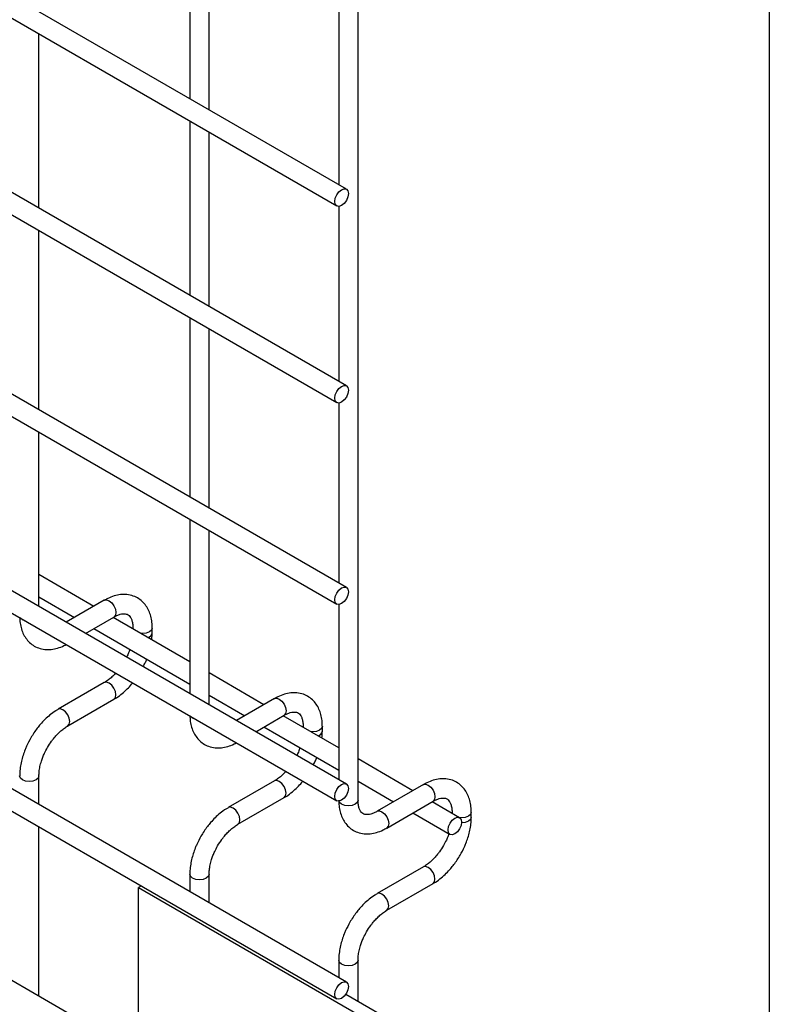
# Model space of a CAD drawing. Header units: inches. Extents: x 0.2 to 10.8, y 0.2 to 8.2.
# Tile 37 of 48: x 10.439 to 10.75, y 5.394 to 5.803. Entities that reach past the tile are written whole.
import ezdxf

# ---------------------------------------------------------------- set-up
doc = ezdxf.new("R2010")
doc.units = ezdxf.units.IN
doc.header["$MEASUREMENT"] = 0
doc.layers.add('TEXT', color=140, linetype='Continuous', lineweight=25)

msp = doc.modelspace()

# ---------------------------------------------------------------- linework, layer by layer
for p, q in [((10.57426830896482, 5.732626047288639), (8.102576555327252, 7.159503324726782)), ((8.098576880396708, 7.152574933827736), (10.57026863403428, 5.725697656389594)), ((10.57426830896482, 5.650971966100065), (8.102576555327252, 7.077849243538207)), ((8.098576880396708, 7.070920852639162), (10.57026863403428, 5.644043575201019)), ((10.57426830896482, 5.567276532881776), (8.102576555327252, 6.994153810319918)), ((8.098576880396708, 6.987225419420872), (10.57026863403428, 5.56034814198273)), ((10.57426830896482, 5.4856224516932), (8.102576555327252, 6.912499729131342)), ((8.098576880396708, 6.905571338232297), (10.57026863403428, 5.478694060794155)), ((10.57426830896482, 5.403379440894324), (8.102576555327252, 6.830256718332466)), ((8.098576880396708, 6.823328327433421), (10.57026863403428, 5.396451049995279)), ((10.48794598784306, 5.373599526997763), (8.18367170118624, 6.703828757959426)), ((10.5790968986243, 5.478908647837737), (10.5790968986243, 6.476027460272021)), ((10.50922505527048, 5.842591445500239), (10.50922505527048, 5.770174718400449)), ((10.51722505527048, 5.765556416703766), (10.51722505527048, 5.837973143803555)), ((10.5710968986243, 5.8071668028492), (10.5710968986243, 5.734456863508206)), ((10.44651437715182, 5.724722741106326), (10.44651437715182, 5.797139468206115)), ((10.50922505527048, 5.760937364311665), (10.50922505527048, 5.688520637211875)), ((10.51722505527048, 5.683902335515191), (10.51722505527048, 5.756319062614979)), ((10.5710968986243, 5.725512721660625), (10.5710968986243, 5.652802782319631)), ((10.44651437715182, 5.641027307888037), (10.44651437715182, 5.715485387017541)), ((10.50922505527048, 5.67928328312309), (10.50922505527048, 5.604825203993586)), ((10.51722505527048, 5.600206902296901), (10.51722505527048, 5.674664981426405)), ((10.5710968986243, 5.64385864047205), (10.5710968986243, 5.569107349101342)), ((10.44651437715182, 5.559373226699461), (10.44651437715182, 5.631789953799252)), ((10.50922505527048, 5.5955878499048), (10.50922505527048, 5.523171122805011)), ((10.51722505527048, 5.518552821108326), (10.51722505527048, 5.590969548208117)), ((10.46932416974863, 5.559415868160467), (10.44651437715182, 5.572583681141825)), ((10.44651437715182, 5.563346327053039), (10.46132351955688, 5.554797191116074)), ((10.4736778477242, 5.561929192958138), (10.45788234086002, 5.552810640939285)), ((10.5710968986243, 5.56016320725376), (10.5710968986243, 5.487453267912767)), ((10.46588299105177, 5.548191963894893), (10.47767752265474, 5.555000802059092)), ((10.50922505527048, 5.536381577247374), (10.47732481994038, 5.554797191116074)), ((10.46932416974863, 5.55017851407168), (10.50922505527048, 5.527144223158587)), ((10.48557233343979, 5.550441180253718), (10.48557233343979, 5.550036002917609)), ((10.48564878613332, 5.549991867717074), (10.48557234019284, 5.550436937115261)), ((10.49357233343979, 5.54835900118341), (10.49357233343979, 5.550441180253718)), ((10.54003484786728, 5.518595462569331), (10.51722505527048, 5.53176327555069)), ((10.4736778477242, 5.52775695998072), (10.45447989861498, 5.516674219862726)), ((10.45847957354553, 5.509745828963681), (10.47767752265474, 5.520828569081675)), ((10.51722505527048, 5.522525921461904), (10.53203419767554, 5.513976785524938)), ((10.54438852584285, 5.521108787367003), (10.52859301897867, 5.511990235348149)), ((10.53659366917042, 5.507371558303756), (10.5483882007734, 5.514180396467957)), ((10.5710968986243, 5.50066372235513), (10.54803549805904, 5.513976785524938)), ((10.54003484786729, 5.509358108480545), (10.5710968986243, 5.491426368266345)), ((10.55628301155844, 5.509620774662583), (10.55628301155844, 5.509215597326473)), ((10.55635946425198, 5.509171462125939), (10.55628301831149, 5.509616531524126)), ((10.56428301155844, 5.507538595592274), (10.56428301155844, 5.509620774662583)), ((10.60190669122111, 5.482877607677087), (10.5790968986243, 5.496045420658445)), ((10.44651437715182, 5.477130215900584), (10.44651437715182, 5.48902131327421)), ((10.54438852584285, 5.486936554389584), (10.52519057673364, 5.47585381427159)), ((10.5790968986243, 5.486808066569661), (10.59390604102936, 5.478258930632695)), ((10.60626036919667, 5.485390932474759), (10.58706242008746, 5.474308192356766)), ((10.52919025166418, 5.468925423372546), (10.5483882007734, 5.480008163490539)), ((10.591062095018, 5.46737980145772), (10.61026004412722, 5.478462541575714)), ((10.62132626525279, 5.471666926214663), (10.60990734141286, 5.478258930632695)), ((10.60190669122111, 5.473640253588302), (10.61732659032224, 5.464738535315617)), ((10.61815485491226, 5.47390291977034), (10.61815485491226, 5.473497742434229)), ((10.6182313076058, 5.473453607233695), (10.61815486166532, 5.473898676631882)), ((10.62615485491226, 5.471820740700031), (10.62615485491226, 5.47390291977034)), ((10.44651437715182, 5.397517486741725), (10.44651437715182, 5.4678928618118)), ((10.60626036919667, 5.451218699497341), (10.58706242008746, 5.440135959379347)), ((10.50922505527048, 5.448200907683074), (10.50922505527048, 5.440928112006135)), ((10.51722505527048, 5.436309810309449), (10.51722505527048, 5.448200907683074)), ((10.48907801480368, 5.443321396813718), (10.48794598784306, 5.442667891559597)), ((10.48794598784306, 5.37060816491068), (10.48794598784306, 5.442667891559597)), ((10.48794598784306, 5.442667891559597), (10.59401200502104, 5.381437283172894)), ((10.591062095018, 5.433207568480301), (10.61026004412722, 5.444290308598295)), ((10.5710968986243, 5.412483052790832), (10.5710968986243, 5.405210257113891)), ((10.5790968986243, 5.395517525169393), (10.5790968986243, 5.412483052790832)), ((10.57406153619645, 5.398424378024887), (10.59874962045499, 5.3841722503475))]:
    msp.add_line(p, q)
at = {"flags": 128}
for points in [[(10.5750968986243, 5.730794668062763), (10.57488159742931, 5.72942047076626), (10.57426847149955, 5.728006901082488), (10.57335086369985, 5.726769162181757), (10.57226847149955, 5.725895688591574), (10.57118607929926, 5.725519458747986), (10.57026847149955, 5.725697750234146), (10.5696553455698, 5.726403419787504), (10.56944004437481, 5.727529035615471), (10.5696553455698, 5.728903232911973), (10.57026847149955, 5.730316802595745), (10.57118607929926, 5.731554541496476), (10.57226847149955, 5.73242801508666), (10.57335086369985, 5.732804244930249), (10.57426847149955, 5.732625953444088), (10.57488159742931, 5.731920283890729), (10.5750968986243, 5.730794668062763)], [(10.5750968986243, 5.649140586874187), (10.57488159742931, 5.647766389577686), (10.57426847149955, 5.646352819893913), (10.57335086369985, 5.645115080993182), (10.57226847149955, 5.644241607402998), (10.57118607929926, 5.64386537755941), (10.57026847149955, 5.64404366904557), (10.5696553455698, 5.644749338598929), (10.56944004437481, 5.645874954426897), (10.5696553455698, 5.647249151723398), (10.57026847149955, 5.64866272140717), (10.57118607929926, 5.649900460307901), (10.57226847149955, 5.650773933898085), (10.57335086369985, 5.651150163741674), (10.57426847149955, 5.650971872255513), (10.57488159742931, 5.650266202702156), (10.5750968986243, 5.649140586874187)], [(10.5750968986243, 5.565445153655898), (10.57488159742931, 5.564070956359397), (10.57426847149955, 5.562657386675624), (10.57335086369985, 5.561419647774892), (10.57226847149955, 5.56054617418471), (10.57118607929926, 5.560169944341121), (10.57026847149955, 5.560348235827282), (10.5696553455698, 5.561053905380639), (10.56944004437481, 5.562179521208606), (10.5696553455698, 5.563553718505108), (10.57026847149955, 5.564967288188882), (10.57118607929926, 5.566205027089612), (10.57226847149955, 5.567078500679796), (10.57335086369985, 5.567454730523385), (10.57426847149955, 5.567276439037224), (10.57488159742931, 5.566570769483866), (10.5750968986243, 5.565445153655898)], [(10.4736778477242, 5.561929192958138), (10.47459529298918, 5.562107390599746), (10.47567768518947, 5.561731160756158)], [(10.47567768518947, 5.561731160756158), (10.47676007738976, 5.560857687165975), (10.47767768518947, 5.559619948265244), (10.47829081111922, 5.558206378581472), (10.47850611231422, 5.556832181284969), (10.47829081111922, 5.555706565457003), (10.47767768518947, 5.555000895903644), (10.47767752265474, 5.555000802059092)], [(10.43968595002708, 5.55381409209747), (10.43881885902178, 5.554563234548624), (10.43880081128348, 5.554588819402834)], [(10.44102796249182, 5.5533031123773), (10.44098364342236, 5.553313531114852), (10.43968595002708, 5.55381409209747)], [(10.49357229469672, 5.55043101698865), (10.49326785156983, 5.549557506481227), (10.49240076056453, 5.548808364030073), (10.49110306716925, 5.548307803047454), (10.48957233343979, 5.548132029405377), (10.48879401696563, 5.548176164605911)], [(10.47767752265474, 5.520828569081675), (10.47767768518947, 5.520828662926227), (10.47829081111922, 5.521534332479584), (10.47850611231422, 5.522659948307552), (10.47829081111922, 5.524034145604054), (10.47767768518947, 5.525447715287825), (10.47676007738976, 5.526685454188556), (10.47567768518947, 5.52755892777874), (10.47459529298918, 5.527935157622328), (10.4736778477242, 5.52775695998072)], [(10.54438852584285, 5.521108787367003), (10.54530597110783, 5.521286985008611), (10.54638836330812, 5.520910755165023)], [(10.54638836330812, 5.520910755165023), (10.54747075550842, 5.520037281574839), (10.54838836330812, 5.518799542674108), (10.54900148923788, 5.517385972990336), (10.54921679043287, 5.516011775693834), (10.54900148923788, 5.514886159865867), (10.54838836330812, 5.514180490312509), (10.5483882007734, 5.514180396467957)], [(10.45647973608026, 5.516476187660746), (10.45539734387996, 5.516852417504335), (10.45447973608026, 5.516674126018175), (10.45446769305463, 5.516667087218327)], [(10.45847222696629, 5.509741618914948), (10.45847973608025, 5.509745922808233), (10.45909286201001, 5.510451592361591), (10.459308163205, 5.511577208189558), (10.45909286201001, 5.51295140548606), (10.45847973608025, 5.514364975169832), (10.45756212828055, 5.515602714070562), (10.45647973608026, 5.516476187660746)], [(10.51039662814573, 5.512993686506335), (10.50952953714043, 5.513742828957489), (10.50951148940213, 5.513768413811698)], [(10.51173864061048, 5.512482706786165), (10.51169432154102, 5.512493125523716), (10.51039662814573, 5.512993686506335)], [(10.56428297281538, 5.509610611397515), (10.56397852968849, 5.508737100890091), (10.56311143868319, 5.507987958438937), (10.5618137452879, 5.507487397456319), (10.56028301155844, 5.507311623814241), (10.55950469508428, 5.507355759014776)], [(10.44651435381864, 5.489029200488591), (10.44651437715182, 5.48902131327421), (10.44620989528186, 5.488137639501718), (10.44534280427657, 5.487388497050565), (10.44404511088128, 5.486887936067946), (10.44251437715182, 5.486712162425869), (10.44098364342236, 5.486887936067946), (10.43968595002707, 5.487388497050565), (10.43881885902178, 5.488137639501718), (10.43851437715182, 5.48902131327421), (10.43851443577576, 5.489033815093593)], [(10.5483882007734, 5.480008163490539), (10.54838836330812, 5.480008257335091), (10.54900148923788, 5.480713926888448), (10.54921679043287, 5.481839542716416), (10.54900148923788, 5.483213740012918), (10.54838836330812, 5.48462730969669), (10.54747075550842, 5.48586504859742), (10.54638836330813, 5.486738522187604), (10.54530597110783, 5.487114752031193), (10.54438852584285, 5.486936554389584)], [(10.5750968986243, 5.483791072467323), (10.57488159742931, 5.482416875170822), (10.57426847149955, 5.481003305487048), (10.57335086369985, 5.479765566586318), (10.57226847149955, 5.478892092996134), (10.57118607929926, 5.478515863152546), (10.57026847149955, 5.478694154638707), (10.5696553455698, 5.479399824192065), (10.56944004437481, 5.480525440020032), (10.5696553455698, 5.481899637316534), (10.57026847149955, 5.483313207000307), (10.57118607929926, 5.484550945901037), (10.57226847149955, 5.485424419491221), (10.57335086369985, 5.485800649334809), (10.57426847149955, 5.485622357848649), (10.57488159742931, 5.484916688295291), (10.5750968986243, 5.483791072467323)], [(10.60626036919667, 5.485390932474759), (10.60717781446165, 5.485569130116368), (10.60826020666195, 5.48519290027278)], [(10.60826020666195, 5.48519290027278), (10.60934259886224, 5.484319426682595), (10.61026020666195, 5.483081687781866), (10.6108733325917, 5.481668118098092), (10.61108863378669, 5.480293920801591), (10.6108733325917, 5.479168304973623), (10.61026020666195, 5.478462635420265), (10.61026004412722, 5.478462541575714)], [(10.5790968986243, 5.478908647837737), (10.57879241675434, 5.478024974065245), (10.57792532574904, 5.477275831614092), (10.57662763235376, 5.476775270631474), (10.5750968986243, 5.476599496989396), (10.57356616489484, 5.476775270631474), (10.57226847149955, 5.477275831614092)], [(10.52719041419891, 5.475655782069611), (10.52610802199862, 5.476032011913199), (10.52519041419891, 5.475853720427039), (10.52517837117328, 5.475846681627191)], [(10.52918290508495, 5.468921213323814), (10.52919041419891, 5.468925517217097), (10.52980354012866, 5.469631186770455), (10.53001884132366, 5.470756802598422), (10.52980354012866, 5.472130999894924), (10.52919041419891, 5.473544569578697), (10.5282728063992, 5.474782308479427), (10.52719041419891, 5.475655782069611)], [(10.57226847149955, 5.477275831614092), (10.57140138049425, 5.478024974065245), (10.57115601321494, 5.478513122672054)], [(10.58707324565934, 5.474314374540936), (10.58797986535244, 5.474486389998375), (10.58906225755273, 5.474110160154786)], [(10.58906225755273, 5.474110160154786), (10.59014464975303, 5.473236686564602), (10.59106225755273, 5.471998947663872), (10.59167538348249, 5.470585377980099), (10.59189068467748, 5.469211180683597), (10.59167538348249, 5.46808556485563), (10.59108079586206, 5.467390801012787)], [(10.62215485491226, 5.469835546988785), (10.62193955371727, 5.468461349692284), (10.62132642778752, 5.467047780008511), (10.62040881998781, 5.465810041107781), (10.61932642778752, 5.464936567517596), (10.61824403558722, 5.464560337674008), (10.61732642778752, 5.46473862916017), (10.61671330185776, 5.465444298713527), (10.61649800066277, 5.466569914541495), (10.61671330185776, 5.467944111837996), (10.61732642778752, 5.469357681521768), (10.61824403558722, 5.470595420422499), (10.61932642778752, 5.471468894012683), (10.62040881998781, 5.471845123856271), (10.62132642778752, 5.471666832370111), (10.62193955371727, 5.470961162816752), (10.62215485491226, 5.469835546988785)], [(10.6261548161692, 5.473892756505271), (10.62585037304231, 5.473019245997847), (10.62498328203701, 5.472270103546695), (10.62368558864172, 5.471769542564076), (10.62215485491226, 5.471593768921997), (10.62137366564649, 5.471638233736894)], [(10.6261548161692, 5.471810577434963), (10.62585037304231, 5.470937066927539), (10.62498328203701, 5.470187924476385), (10.62368558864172, 5.469687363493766), (10.62215485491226, 5.469511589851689), (10.62214156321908, 5.469511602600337)], [(10.61026004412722, 5.444290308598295), (10.61026020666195, 5.444290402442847), (10.6108733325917, 5.444996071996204), (10.61108863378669, 5.446121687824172), (10.6108733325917, 5.447495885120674), (10.61026020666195, 5.448909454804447), (10.60934259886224, 5.450147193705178), (10.60826020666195, 5.45102066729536), (10.60717781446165, 5.45139689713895), (10.60626036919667, 5.451218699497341)], [(10.51722503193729, 5.448208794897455), (10.51722505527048, 5.448200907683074), (10.51692057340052, 5.447317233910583), (10.51605348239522, 5.446568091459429), (10.51475578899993, 5.44606753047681), (10.51322505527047, 5.445891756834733), (10.51169432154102, 5.44606753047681), (10.51039662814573, 5.446568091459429), (10.50952953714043, 5.447317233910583), (10.50922505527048, 5.448200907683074), (10.50922511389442, 5.448213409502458)], [(10.58906225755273, 5.439937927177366), (10.58797986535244, 5.440314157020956), (10.58706225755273, 5.440135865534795), (10.58705021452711, 5.440128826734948)], [(10.59105474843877, 5.43320335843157), (10.59106225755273, 5.433207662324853), (10.59167538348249, 5.433913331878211), (10.59189068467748, 5.435038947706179), (10.59167538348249, 5.43641314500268), (10.59106225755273, 5.437826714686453), (10.59014464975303, 5.439064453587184), (10.58906225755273, 5.439937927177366)], [(10.57909687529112, 5.412490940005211), (10.5790968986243, 5.412483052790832), (10.57879241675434, 5.411599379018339), (10.57792532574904, 5.410850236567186), (10.57662763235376, 5.410349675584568), (10.5750968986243, 5.410173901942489), (10.57356616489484, 5.410349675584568), (10.57226847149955, 5.410850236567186), (10.57140138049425, 5.411599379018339), (10.5710968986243, 5.412483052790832), (10.57109695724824, 5.412495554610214)], [(10.5750968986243, 5.401548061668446), (10.57488159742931, 5.400173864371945), (10.57426847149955, 5.398760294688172), (10.57335086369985, 5.397522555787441), (10.57226847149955, 5.396649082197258), (10.57118607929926, 5.396272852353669), (10.57026847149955, 5.396451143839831), (10.5696553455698, 5.397156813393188), (10.56944004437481, 5.398282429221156), (10.5696553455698, 5.399656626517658), (10.57026847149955, 5.40107019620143), (10.57118607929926, 5.402307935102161), (10.57226847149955, 5.403181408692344), (10.57335086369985, 5.403557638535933), (10.57426847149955, 5.403379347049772), (10.57488159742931, 5.402673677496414), (10.5750968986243, 5.401548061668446)]]:
    msp.add_lwpolyline(points, dxfattribs=at)
for centre, radius, start, end in [((10.4911521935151, 5.548819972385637), 0.00246553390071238, 285.2268557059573, 348.9837021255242), ((10.56186287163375, 5.507999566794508), 0.002465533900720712, 285.2268557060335, 348.9837021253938)]:
    msp.add_arc(centre, radius, start, end)
for points, knots in [([(10.49353974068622, 5.550427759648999), (10.4935391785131, 5.551019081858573), (10.49353777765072, 5.552492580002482), (10.49317536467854, 5.554714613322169), (10.49246949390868, 5.557072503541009), (10.49138148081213, 5.559231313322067), (10.48990417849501, 5.56113346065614), (10.48801458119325, 5.562702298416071), (10.48569733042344, 5.563844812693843), (10.48311932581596, 5.564397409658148), (10.48042888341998, 5.564364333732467), (10.47777757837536, 5.563795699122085), (10.47550847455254, 5.562959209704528), (10.47416672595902, 5.562164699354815), (10.47368476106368, 5.561879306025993)], [0, 0, 0, 0, 0.05559168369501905, 0.1385272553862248, 0.2224467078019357, 0.3069801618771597, 0.3922177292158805, 0.4792619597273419, 0.5705133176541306, 0.6695129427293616, 0.7607255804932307, 0.8540505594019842, 0.9475740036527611, 0.9999999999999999, 0.9999999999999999, 0.9999999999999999, 0.9999999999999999]), ([(10.43856224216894, 5.554726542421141), (10.43856410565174, 5.554392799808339), (10.43857089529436, 5.553176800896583), (10.43890935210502, 5.551198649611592), (10.43960390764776, 5.548830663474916), (10.44068833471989, 5.546664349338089), (10.44215925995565, 5.544752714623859), (10.44404255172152, 5.543173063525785), (10.44635297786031, 5.542017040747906), (10.44892666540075, 5.54144871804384), (10.45161699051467, 5.541462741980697), (10.45427153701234, 5.542022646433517), (10.45636051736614, 5.542758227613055), (10.45752513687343, 5.543431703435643), (10.45782610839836, 5.543605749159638)], [0, 0, 0, 0, 0.03283335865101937, 0.1196290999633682, 0.2074587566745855, 0.2959349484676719, 0.3851375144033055, 0.4761898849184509, 0.5715643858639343, 0.6749426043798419, 0.7703316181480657, 0.8679615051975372, 0.9658774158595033, 1, 1, 1, 1]), ([(10.47767429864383, 5.554986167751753), (10.47810015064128, 5.555220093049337), (10.47901860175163, 5.555724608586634), (10.48030164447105, 5.556161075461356), (10.48148813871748, 5.556378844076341), (10.48248267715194, 5.556353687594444), (10.48331530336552, 5.556120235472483), (10.48396281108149, 5.555700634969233), (10.48459513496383, 5.554926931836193), (10.48511723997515, 5.55383925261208), (10.48545408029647, 5.552359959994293), (10.48560960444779, 5.551188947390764), (10.48556761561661, 5.550476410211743), (10.48556529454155, 5.550437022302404)], [0, 0, 0, 0, 0.07634054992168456, 0.1646465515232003, 0.2544890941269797, 0.3484721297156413, 0.4535719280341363, 0.5896971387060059, 0.6956807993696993, 0.7966430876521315, 0.8959258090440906, 0.9942469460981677, 1, 1, 1, 1]), ([(10.49338001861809, 5.545528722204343), (10.49346471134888, 5.546203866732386), (10.49358528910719, 5.547165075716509), (10.49355018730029, 5.548074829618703), (10.49353974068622, 5.548345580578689)], [0, 0, 0, 0, 0.7023909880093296, 1, 1, 1, 1]), ([(10.48427706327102, 5.541546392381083), (10.48416926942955, 5.541236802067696), (10.48386443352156, 5.540361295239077), (10.48341482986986, 5.539283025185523), (10.48302120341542, 5.538543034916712), (10.4829215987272, 5.538355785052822)], [0, 0, 0, 0, 0.2900903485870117, 0.8203618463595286, 0.9999999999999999, 0.9999999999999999, 0.9999999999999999, 0.9999999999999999]), ([(10.48983627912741, 5.534364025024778), (10.49014285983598, 5.534935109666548), (10.49069191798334, 5.535957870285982), (10.49112054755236, 5.537018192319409), (10.49130984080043, 5.537486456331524)], [0, 0, 0, 0, 0.5583756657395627, 1, 1, 1, 1]), ([(10.47842912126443, 5.53171188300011), (10.47836975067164, 5.531642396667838), (10.47786638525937, 5.531053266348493), (10.47683404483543, 5.530072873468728), (10.47536544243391, 5.528849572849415), (10.47428402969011, 5.528080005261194), (10.47374489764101, 5.527804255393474), (10.47368303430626, 5.527772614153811)], [0, 0, 0, 0, 0.03947125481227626, 0.334651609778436, 0.6442592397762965, 0.9591801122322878, 0.9999999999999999, 0.9999999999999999, 0.9999999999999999, 0.9999999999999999]), ([(10.47767063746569, 5.52087847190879), (10.47803441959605, 5.521075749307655), (10.47921436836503, 5.521715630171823), (10.48107821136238, 5.523146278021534), (10.48316670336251, 5.525036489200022), (10.48461061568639, 5.526556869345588), (10.48532596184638, 5.52745310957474), (10.4854774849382, 5.527642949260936)], [0, 0, 0, 0, 0.1291236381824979, 0.4188201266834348, 0.6880763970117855, 0.9339290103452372, 1, 1, 1, 1]), ([(10.56425041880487, 5.509607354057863), (10.56424985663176, 5.510198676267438), (10.56424845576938, 5.511672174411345), (10.56388604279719, 5.513894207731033), (10.56318017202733, 5.516252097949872), (10.56209215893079, 5.518410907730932), (10.56061485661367, 5.520313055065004), (10.5587252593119, 5.521881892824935), (10.5564080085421, 5.523024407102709), (10.55383000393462, 5.523577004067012), (10.55113956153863, 5.523543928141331), (10.54848825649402, 5.522975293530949), (10.54621915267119, 5.522138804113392), (10.54487740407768, 5.521344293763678), (10.54439543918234, 5.521058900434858)], [0, 0, 0, 0, 0.05559168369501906, 0.1385272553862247, 0.2224467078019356, 0.3069801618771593, 0.3922177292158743, 0.4792619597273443, 0.5705133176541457, 0.6695129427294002, 0.7607255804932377, 0.854050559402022, 0.9475740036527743, 1, 1, 1, 1]), ([(10.45448650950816, 5.516625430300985), (10.45415277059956, 5.516446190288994), (10.45299858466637, 5.515826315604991), (10.45115390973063, 5.514415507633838), (10.44903563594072, 5.512527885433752), (10.44728556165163, 5.510649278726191), (10.44577322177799, 5.508784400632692), (10.4444114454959, 5.506894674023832), (10.44356836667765, 5.505495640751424), (10.44313973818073, 5.504784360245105)], [0, 0, 0, 0, 0.07605377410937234, 0.2630205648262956, 0.4373520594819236, 0.5977862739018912, 0.7196030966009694, 0.8574438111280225, 1, 1, 1, 1]), ([(10.54838497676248, 5.514165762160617), (10.54881082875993, 5.514399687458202), (10.54972927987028, 5.514904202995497), (10.55101232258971, 5.51534066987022), (10.55219881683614, 5.515558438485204), (10.55319335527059, 5.515533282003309), (10.55402598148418, 5.515299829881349), (10.55467348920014, 5.514880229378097), (10.55530581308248, 5.514106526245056), (10.5558279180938, 5.513018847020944), (10.55616475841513, 5.511539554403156), (10.55632028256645, 5.510368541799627), (10.55627829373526, 5.509656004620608), (10.5562759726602, 5.509616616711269)], [0, 0, 0, 0, 0.0763405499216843, 0.1646465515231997, 0.2544890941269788, 0.3484721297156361, 0.4535719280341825, 0.5896971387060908, 0.6956807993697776, 0.7966430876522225, 0.8959258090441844, 0.9942469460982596, 1, 1, 1, 1]), ([(10.50927292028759, 5.513906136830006), (10.5092747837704, 5.513572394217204), (10.50928157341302, 5.512356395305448), (10.50962003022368, 5.510378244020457), (10.51031458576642, 5.508010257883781), (10.51139901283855, 5.505843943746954), (10.51286993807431, 5.503932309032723), (10.51475322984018, 5.502352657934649), (10.51706365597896, 5.501196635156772), (10.5196373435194, 5.500628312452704), (10.52232766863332, 5.500642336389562), (10.524982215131, 5.501202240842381), (10.52707119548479, 5.501937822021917), (10.52823581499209, 5.502611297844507), (10.52853678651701, 5.502785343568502)], [0, 0, 0, 0, 0.03283335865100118, 0.1196290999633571, 0.2074587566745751, 0.2959349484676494, 0.3851375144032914, 0.4761898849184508, 0.5715643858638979, 0.6749426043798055, 0.7703316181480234, 0.8679615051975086, 0.9658774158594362, 1, 1, 1, 1]), ([(10.45006812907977, 5.500784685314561), (10.45062328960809, 5.501685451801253), (10.4514042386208, 5.502952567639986), (10.45271045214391, 5.504654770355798), (10.45386577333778, 5.505999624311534), (10.45528508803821, 5.507412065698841), (10.45676497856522, 5.508630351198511), (10.45785640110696, 5.509412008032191), (10.45840518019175, 5.509693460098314), (10.45847416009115, 5.509728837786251)], [0, 0, 0, 0, 0.2331861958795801, 0.3280249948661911, 0.4833317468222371, 0.6413519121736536, 0.8071190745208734, 0.9757554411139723, 1, 1, 1, 1]), ([(10.56409069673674, 5.504708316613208), (10.56417538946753, 5.505383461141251), (10.56429596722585, 5.506344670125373), (10.56426086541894, 5.507254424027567), (10.56425041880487, 5.507525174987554)], [0, 0, 0, 0, 0.7023909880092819, 1, 1, 1, 1]), ([(10.44313973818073, 5.504784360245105), (10.44252618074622, 5.503650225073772), (10.44166246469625, 5.502053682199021), (10.44063716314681, 5.49961242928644), (10.43988499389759, 5.497516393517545), (10.43919628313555, 5.495026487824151), (10.43872993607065, 5.492465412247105), (10.43850179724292, 5.490436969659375), (10.43853839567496, 5.48931809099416), (10.43854766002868, 5.48903486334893)], [0, 0, 0, 0, 0.2211396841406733, 0.3113023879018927, 0.4598978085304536, 0.6125921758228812, 0.7749994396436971, 0.9430444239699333, 1, 1, 1, 1]), ([(10.44652605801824, 5.48903038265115), (10.44654057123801, 5.489615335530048), (10.44657077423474, 5.490832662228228), (10.44692527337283, 5.492907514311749), (10.44745843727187, 5.494916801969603), (10.44811791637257, 5.49677487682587), (10.44892565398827, 5.498687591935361), (10.44964659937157, 5.500010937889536), (10.45006812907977, 5.500784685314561)], [0, 0, 0, 0, 0.1693229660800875, 0.352372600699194, 0.5340519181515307, 0.6675763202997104, 0.8056351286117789, 1, 1, 1, 1]), ([(10.55498774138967, 5.500725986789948), (10.55487994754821, 5.50041639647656), (10.55457511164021, 5.499540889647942), (10.55412550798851, 5.498462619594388), (10.55373188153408, 5.497722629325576), (10.55363227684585, 5.497535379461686)], [0, 0, 0, 0, 0.2900903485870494, 0.820361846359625, 1, 1, 1, 1]), ([(10.56054695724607, 5.493543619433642), (10.56085353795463, 5.494114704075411), (10.56140259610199, 5.495137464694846), (10.56183122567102, 5.496197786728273), (10.56202051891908, 5.496666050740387)], [0, 0, 0, 0, 0.5583756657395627, 1, 1, 1, 1]), ([(10.54913979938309, 5.490891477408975), (10.5490804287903, 5.490821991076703), (10.54857706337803, 5.490232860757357), (10.54754472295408, 5.489252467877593), (10.54607612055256, 5.488029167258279), (10.54499470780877, 5.487259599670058), (10.54445557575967, 5.486983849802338), (10.54439371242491, 5.486952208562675)], [0, 0, 0, 0, 0.03947125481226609, 0.3346516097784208, 0.6442592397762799, 0.9591801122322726, 1, 1, 1, 1]), ([(10.6261222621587, 5.473889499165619), (10.62612169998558, 5.474480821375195), (10.6261202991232, 5.475954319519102), (10.62575788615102, 5.478176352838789), (10.62505201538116, 5.48053424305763), (10.62396400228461, 5.482693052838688), (10.62248669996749, 5.48459520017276), (10.62059710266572, 5.486164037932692), (10.61827985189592, 5.487306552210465), (10.61570184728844, 5.487859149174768), (10.61301140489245, 5.487826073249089), (10.61036009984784, 5.487257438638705), (10.60809099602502, 5.486420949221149), (10.6067492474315, 5.485626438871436), (10.60626728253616, 5.485341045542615)], [0, 0, 0, 0, 0.05559168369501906, 0.1385272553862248, 0.2224467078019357, 0.3069801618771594, 0.3922177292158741, 0.4792619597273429, 0.5705133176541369, 0.6695129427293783, 0.7607255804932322, 0.8540505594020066, 0.9475740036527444, 1, 1, 1, 1]), ([(10.54838131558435, 5.480058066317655), (10.5487450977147, 5.480255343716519), (10.54992504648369, 5.480895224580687), (10.55178888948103, 5.482325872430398), (10.55387738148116, 5.484216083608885), (10.55532129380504, 5.485736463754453), (10.55603663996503, 5.486632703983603), (10.55618816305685, 5.4868225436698)], [0, 0, 0, 0, 0.1291236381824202, 0.4188201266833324, 0.6880763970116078, 0.9339290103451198, 1, 1, 1, 1]), ([(10.57113017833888, 5.478922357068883), (10.57112996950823, 5.478341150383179), (10.57112944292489, 5.476875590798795), (10.57148694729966, 5.474658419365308), (10.57218776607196, 5.472292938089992), (10.57327049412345, 5.470125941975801), (10.57474187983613, 5.468214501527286), (10.57662504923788, 5.466634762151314), (10.57893549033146, 5.465478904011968), (10.581509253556, 5.464909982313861), (10.58419927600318, 5.464926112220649), (10.58685496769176, 5.465478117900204), (10.58916203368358, 5.466317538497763), (10.5905401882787, 5.467126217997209), (10.59105567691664, 5.467428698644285)], [0, 0, 0, 0, 0.05439947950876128, 0.1371726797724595, 0.2209318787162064, 0.3053076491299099, 0.3903761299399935, 0.4772086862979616, 0.5681630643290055, 0.6667502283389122, 0.757718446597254, 0.8508236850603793, 0.9442016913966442, 0.9999999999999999, 0.9999999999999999, 0.9999999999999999, 0.9999999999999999]), ([(10.58706648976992, 5.474324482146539), (10.58664512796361, 5.474092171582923), (10.58572865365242, 5.473586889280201), (10.58444300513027, 5.473146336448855), (10.58324593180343, 5.472922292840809), (10.58224000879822, 5.472943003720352), (10.58139682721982, 5.473173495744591), (10.58074100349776, 5.473590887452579), (10.58010371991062, 5.474354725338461), (10.57957345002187, 5.475437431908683), (10.5792254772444, 5.476909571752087), (10.57906348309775, 5.478105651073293), (10.57910473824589, 5.4788484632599), (10.57910852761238, 5.478916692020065)], [0, 0, 0, 0, 0.07499819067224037, 0.1631232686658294, 0.2527518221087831, 0.3464171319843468, 0.45090561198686, 0.585387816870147, 0.6918801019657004, 0.7927635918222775, 0.8918925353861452, 0.9900701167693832, 1, 1, 1, 1]), ([(10.61025682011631, 5.478447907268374), (10.61068267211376, 5.478681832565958), (10.6116011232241, 5.479186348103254), (10.61288416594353, 5.479622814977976), (10.61407066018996, 5.479840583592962), (10.61506519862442, 5.479815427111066), (10.615897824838, 5.479581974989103), (10.61654533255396, 5.479162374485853), (10.6171776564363, 5.478388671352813), (10.61769976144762, 5.4773009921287), (10.61803660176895, 5.475821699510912), (10.61819212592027, 5.474650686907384), (10.61815013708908, 5.473938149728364), (10.61814781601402, 5.473898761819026)], [0, 0, 0, 0, 0.07634054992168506, 0.1646465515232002, 0.2544890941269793, 0.3484721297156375, 0.4535719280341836, 0.5896971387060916, 0.6956807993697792, 0.796643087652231, 0.8959258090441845, 0.9942469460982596, 1, 1, 1, 1]), ([(10.52519718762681, 5.47580502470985), (10.52486344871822, 5.475625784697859), (10.52370926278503, 5.475005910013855), (10.52186458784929, 5.473595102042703), (10.51974631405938, 5.471707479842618), (10.51799623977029, 5.469828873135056), (10.51648389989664, 5.467963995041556), (10.51512212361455, 5.466074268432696), (10.51427904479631, 5.464675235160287), (10.51385041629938, 5.46396395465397)], [0, 0, 0, 0, 0.07605377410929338, 0.2630205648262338, 0.437352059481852, 0.5977862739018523, 0.7196030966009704, 0.8574438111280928, 1, 1, 1, 1]), ([(10.62155020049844, 5.456127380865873), (10.62216235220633, 5.457259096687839), (10.62302409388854, 5.458852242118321), (10.62404638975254, 5.46128840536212), (10.6247959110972, 5.463380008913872), (10.62548149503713, 5.465864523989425), (10.62594401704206, 5.468419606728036), (10.62616903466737, 5.470431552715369), (10.62613147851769, 5.471536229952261), (10.6261222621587, 5.471807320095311)], [0, 0, 0, 0, 0.2216560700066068, 0.3120309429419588, 0.4609726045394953, 0.6140177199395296, 0.7767961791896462, 0.945225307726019, 0.9999999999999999, 0.9999999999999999, 0.9999999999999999, 0.9999999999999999]), ([(10.52077880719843, 5.459964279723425), (10.52133396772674, 5.460865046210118), (10.52211491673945, 5.46213216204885), (10.52342113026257, 5.463834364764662), (10.52457645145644, 5.465179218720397), (10.52599576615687, 5.466591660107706), (10.52747565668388, 5.467809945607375), (10.52856707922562, 5.468591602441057), (10.5291158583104, 5.468873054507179), (10.5291848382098, 5.468908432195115)], [0, 0, 0, 0, 0.2331861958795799, 0.3280249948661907, 0.4833317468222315, 0.6413519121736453, 0.8071190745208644, 0.9757554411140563, 1, 1, 1, 1]), ([(10.51385041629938, 5.46396395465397), (10.51323685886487, 5.462829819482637), (10.5123731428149, 5.461233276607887), (10.51134784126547, 5.458792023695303), (10.51059567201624, 5.45669598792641), (10.50990696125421, 5.454206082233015), (10.5094406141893, 5.451645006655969), (10.50921247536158, 5.449616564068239), (10.50924907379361, 5.448497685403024), (10.50925833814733, 5.448214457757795)], [0, 0, 0, 0, 0.2211396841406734, 0.3113023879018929, 0.4598978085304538, 0.6125921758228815, 0.7749994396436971, 0.9430444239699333, 1, 1, 1, 1]), ([(10.61691401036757, 5.465160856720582), (10.6167896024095, 5.464800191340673), (10.61646986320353, 5.463873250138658), (10.61573343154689, 5.46217121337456), (10.61502782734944, 5.460873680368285), (10.61462180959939, 5.460127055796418)], [0, 0, 0, 0, 0.2128582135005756, 0.5470640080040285, 1, 1, 1, 1]), ([(10.5172367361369, 5.448209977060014), (10.51725124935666, 5.448794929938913), (10.5172814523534, 5.450012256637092), (10.51763595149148, 5.452087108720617), (10.51816911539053, 5.454096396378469), (10.51882859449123, 5.455954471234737), (10.51963633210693, 5.457867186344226), (10.52035727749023, 5.4591905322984), (10.52077880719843, 5.459964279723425)], [0, 0, 0, 0, 0.1693229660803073, 0.3523726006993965, 0.5340519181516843, 0.6675763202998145, 0.8056351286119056, 1, 1, 1, 1]), ([(10.61462180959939, 5.460127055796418), (10.61406835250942, 5.459229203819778), (10.61328980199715, 5.457966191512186), (10.61198739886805, 5.456270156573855), (10.61083558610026, 5.454930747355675), (10.60942084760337, 5.453524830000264), (10.60794671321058, 5.452314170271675), (10.60686658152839, 5.451541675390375), (10.60632742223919, 5.451265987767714), (10.60626555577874, 5.451234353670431)], [0, 0, 0, 0, 0.2337934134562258, 0.3288782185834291, 0.4845743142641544, 0.64296992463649, 0.8091073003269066, 0.9780957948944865, 0.9999999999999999, 0.9999999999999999, 0.9999999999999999, 0.9999999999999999]), ([(10.61025315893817, 5.444340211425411), (10.61061697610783, 5.444537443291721), (10.61179703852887, 5.445177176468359), (10.61365925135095, 5.446609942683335), (10.6157540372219, 5.448491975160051), (10.61748613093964, 5.4503616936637), (10.61899113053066, 5.45222698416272), (10.62032535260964, 5.454090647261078), (10.62114663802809, 5.455456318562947), (10.62155020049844, 5.456127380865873)], [0, 0, 0, 0, 0.08331953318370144, 0.2702518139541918, 0.4439946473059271, 0.6026358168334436, 0.7251839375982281, 0.8649611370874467, 1, 1, 1, 1]), ([(10.58706903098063, 5.440087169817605), (10.58673529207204, 5.439907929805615), (10.58558110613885, 5.439288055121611), (10.58373643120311, 5.437877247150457), (10.5816181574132, 5.435989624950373), (10.57986808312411, 5.434111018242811), (10.57835574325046, 5.432246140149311), (10.57699396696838, 5.430356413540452), (10.57615088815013, 5.428957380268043), (10.5757222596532, 5.428246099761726)], [0, 0, 0, 0, 0.07605377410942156, 0.2630205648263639, 0.4373520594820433, 0.5977862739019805, 0.7196030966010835, 0.857443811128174, 1, 1, 1, 1]), ([(10.58265065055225, 5.424246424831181), (10.58320581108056, 5.425147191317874), (10.58398676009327, 5.426414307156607), (10.58529297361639, 5.428116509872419), (10.58644829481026, 5.429461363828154), (10.58786760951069, 5.430873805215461), (10.5893475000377, 5.432092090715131), (10.59043892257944, 5.432873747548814), (10.59098770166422, 5.433155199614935), (10.59105668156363, 5.433190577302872)], [0, 0, 0, 0, 0.2331861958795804, 0.3280249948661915, 0.4833317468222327, 0.6413519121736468, 0.8071190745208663, 0.9757554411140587, 1, 1, 1, 1]), ([(10.5757222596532, 5.428246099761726), (10.5751087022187, 5.427111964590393), (10.57424498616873, 5.425515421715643), (10.57321968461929, 5.423074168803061), (10.57246751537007, 5.420978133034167), (10.57177880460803, 5.418488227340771), (10.57131245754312, 5.415927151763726), (10.5710843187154, 5.413898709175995), (10.57112091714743, 5.412779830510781), (10.57113018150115, 5.412496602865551)], [0, 0, 0, 0, 0.2211396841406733, 0.3113023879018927, 0.4598978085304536, 0.6125921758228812, 0.7749994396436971, 0.9430444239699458, 1, 1, 1, 1]), ([(10.57910857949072, 5.41249212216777), (10.57912309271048, 5.413077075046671), (10.57915329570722, 5.41429440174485), (10.5795077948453, 5.416369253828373), (10.58004095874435, 5.418378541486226), (10.58070043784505, 5.420236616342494), (10.58150817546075, 5.422149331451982), (10.58222912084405, 5.423472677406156), (10.58265065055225, 5.424246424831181)], [0, 0, 0, 0, 0.1693229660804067, 0.3523726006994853, 0.534051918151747, 0.6675763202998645, 0.8056351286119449, 1, 1, 1, 1])]:
    msp.add_open_spline(points, degree=3, knots=knots)
at = {"layer": 'TEXT'}
msp.add_line((10.75, 8.249999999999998), (10.75, 0.25), dxfattribs=at)

doc.saveas('drawing.dxf')
